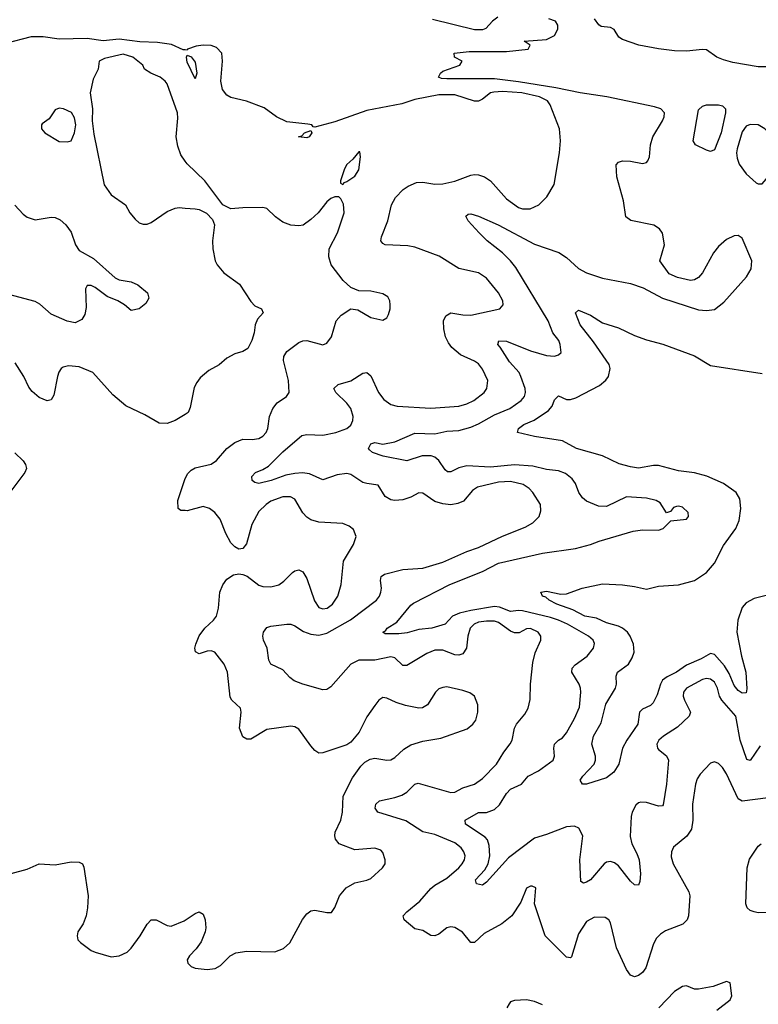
# Model space of a CAD drawing. Header units: inches. Extents: x 2143765 to 2212928, y 878963 to 1017374.
# Tile 64 of 256: x 2149172 to 2152870, y 931227 to 936157. Entities that reach past the tile are written whole.
import ezdxf

# ---------------------------------------------------------------- set-up
doc = ezdxf.new("R2010")
doc.units = ezdxf.units.IN
doc.header["$MEASUREMENT"] = 0
doc.layers.add('C1943', color=7, linetype='Continuous')
doc.layers.add('C1953', color=7, linetype='Continuous')

msp = doc.modelspace()

# ---------------------------------------------------------------- linework, layer by layer
at = {"layer": 'C1943', "color": 5}
for points, elevation in [([(2150000, 936005.3), (2149990, 936006.6), (2149932, 936032), (2149862.8, 936042.8), (2149773.6, 936046.4), (2149670, 936058.8), (2149590, 936051.6), (2149510, 936062.3), (2149370, 936059.3), (2149290, 936070.4), (2149230, 936071.8), (2149101.4, 936038.6)], 460), ([(2150000, 935449.5), (2149979.7, 935479.7), (2149963.3, 935523.3), (2149955.4, 935570), (2149964, 935664), (2149961.5, 935690), (2149910, 935836.3), (2149900.4, 935850), (2149874.7, 935870), (2149829.3, 935890), (2149797.2, 935910), (2149789.4, 935929.4), (2149738, 935970), (2149690, 935983.7), (2149597.5, 935962.5), (2149570.4, 935950), (2149565.3, 935910), (2149540.8, 935859.2), (2149524.4, 935790), (2149536.4, 935710), (2149535.5, 935650), (2149543.1, 935583.1), (2149595.6, 935330), (2149630, 935280.3), (2149701.6, 935230), (2149723.1, 935190), (2149750, 935158), (2149770, 935140.5), (2149790, 935133), (2149810, 935133), (2149830, 935141.6), (2149910, 935196.3), (2149950, 935213.4), (2149970, 935216.3), (2150000, 935214.2)], 480), ([(2149147.7, 935227.7), (2149190, 935183), (2149210, 935168.2), (2149250, 935155.5), (2149330, 935168.7), (2149350, 935166.7), (2149375.1, 935155.1), (2149403.8, 935130), (2149430, 935093.4), (2149451.7, 935030), (2149470, 935001.7), (2149541.3, 934961.3), (2149650, 934864.7), (2149670, 934854.7), (2149730, 934844.2), (2149764.4, 934830), (2149812.2, 934790), (2149818, 934762), (2149803.7, 934736.3), (2149770.7, 934710), (2149730, 934700.9), (2149697, 934730), (2149662.9, 934750), (2149610, 934771.7), (2149550, 934816.4), (2149530, 934826), (2149510, 934826), (2149501.3, 934810), (2149504.7, 934715.3), (2149499, 934681), (2149483.4, 934656.6), (2149450, 934639.5), (2149410, 934647.8), (2149330, 934682), (2149272.9, 934732.9), (2149250, 934746.4), (2149066, 934794)], 460), ([(2150000, 934180.7), (2149950, 934149.5), (2149910, 934134.5), (2149870, 934137), (2149798.3, 934178.3), (2149704.2, 934224.2), (2149638.2, 934278.2), (2149538, 934390), (2149470, 934418.8), (2149415.8, 934424.2), (2149390, 934417.4), (2149380.4, 934410), (2149368.3, 934391.7), (2149361.5, 934370), (2149343.4, 934276.6), (2149330, 934254.5), (2149310, 934248), (2149270, 934264.7), (2149235.4, 934295.4), (2149218, 934318), (2149192.4, 934370), (2149150, 934439)], 480), ([(2149147.7, 933987.7), (2149188.7, 933948.7), (2149202, 933930), (2149206, 933910), (2149198.4, 933890), (2149117.5, 933782.5)], 480), ([(2150000, 933698.9), (2149979.6, 933699.6), (2149965.6, 933710), (2149964.5, 933750), (2150000, 933859.1)], 480), ([(2149030, 931854.9), (2149210, 931903.9), (2149270, 931930.2), (2149350, 931925.2), (2149430, 931941.3), (2149470, 931939.5), (2149487.3, 931930), (2149493.4, 931913.4), (2149514.3, 931770), (2149511.8, 931710), (2149504.4, 931670), (2149490.2, 931629.8), (2149463.8, 931590), (2149459.1, 931570), (2149464, 931550), (2149477.1, 931537.1), (2149530, 931497.1), (2149550, 931488.5), (2149630, 931464.2), (2149670, 931470.3), (2149710, 931489.2), (2149730, 931507.6), (2149775.8, 931570), (2149810, 931628.2), (2149830, 931650.3), (2149856, 931650), (2149910, 931622), (2149930, 931618.9), (2149995.1, 931644.9), (2150000, 931648.2)], 480)]:
    msp.add_lwpolyline(points, dxfattribs=dict(at, elevation=elevation))
at = {"layer": 'C1943', "color": 5, "elevation": 480}
msp.add_lwpolyline([(2149370, 935713.6), (2149350, 935706), (2149319.5, 935660.5), (2149284.9, 935635.1), (2149281, 935630), (2149281, 935610), (2149298, 935590), (2149370, 935547.7), (2149410, 935544.9), (2149430, 935551.3), (2149446.6, 935590), (2149452.7, 935630), (2149446.3, 935666.3), (2149432.3, 935692.3), (2149391.5, 935711.5)], close=True, dxfattribs=at)
at = {"layer": 'C1953', "color": 5}
for points, elevation in [([(2152879, 932521), (2152830, 932448.2), (2152813.1, 932453.1), (2152778.8, 932550), (2152757, 932670), (2152686.8, 932750), (2152676.2, 932770), (2152666, 932810), (2152650, 932840.8), (2152630, 932856), (2152610, 932858.6), (2152590, 932852.9), (2152510.4, 932810), (2152495.6, 932790), (2152494.7, 932770), (2152500.2, 932750), (2152530.1, 932690.1), (2152524.2, 932670), (2152465.2, 932614.8), (2152394.9, 932570), (2152372, 932550), (2152361.7, 932530), (2152364.6, 932510), (2152370, 932502.4), (2152410.9, 932470.9), (2152420.7, 932450), (2152410, 932328.7), (2152394.3, 932225.7), (2152390, 932220.5), (2152370, 932219.8), (2152310, 932237.8), (2152281.4, 932238.6), (2152270, 932235.4), (2152256.4, 932223.6), (2152238, 932190), (2152232.8, 932167.2), (2152227.7, 932067.7), (2152236.3, 932030), (2152262.3, 931982.3), (2152273.1, 931950), (2152279.5, 931880.5), (2152277.4, 931842.6), (2152270, 931823.7), (2152250, 931825.1), (2152230, 931843.5), (2152170, 931920.4), (2152150, 931936.1), (2152130, 931943.1), (2152110, 931938.7), (2152098.9, 931930), (2152030, 931851.1), (2152010, 931838.3), (2151994.5, 931834.5), (2151981.4, 931841.4), (2151976.5, 931950), (2151991.9, 932070), (2151970.9, 932110), (2151950, 932119.8), (2151910, 932115.8), (2151810, 932076.8), (2151750, 932058.9), (2151619.2, 931960.8), (2151510, 931838.9), (2151490, 931824.2), (2151459, 931830), (2151453.6, 931850), (2151500.2, 931899.8), (2151517.5, 931930), (2151525.7, 931970), (2151522.4, 932022.4), (2151514.4, 932050), (2151503.4, 932063.4), (2151403.7, 932130), (2151402.7, 932150), (2151470, 932187.1), (2151510, 932187.6), (2151550, 932203.2), (2151574.2, 932225.8), (2151610, 932282.6), (2151630, 932304), (2151684.5, 932330), (2151717.2, 932370), (2151770, 932396.8), (2151843.8, 932450), (2151849.8, 932470), (2151846.4, 932510), (2151849.9, 932530.1), (2151869.7, 932550), (2151890, 932561.3), (2151910, 932586.5), (2151950, 932658.9), (2151974.2, 932714.2), (2151982.2, 932790), (2151980.3, 932810), (2151973.1, 932830), (2151936.8, 932890), (2151938.5, 932910), (2151953, 932927), (2152012.8, 932970), (2152044.7, 933010), (2152050, 933033.2), (2152043.5, 933050), (2152020.5, 933070), (2151914, 933130), (2151869.8, 933150), (2151830, 933163.5), (2151690, 933196.6), (2151670, 933199.3), (2151630, 933194.7), (2151575.1, 933215.1), (2151550, 933218.8), (2151430, 933199.8), (2151374.8, 933185.2), (2151339.7, 933170), (2151303.1, 933130), (2151236.3, 933110), (2151170, 933103.7), (2151112.5, 933087.5), (2151070, 933082), (2151002, 933082), (2150989.6, 933090), (2151003, 933097), (2151012.3, 933110), (2151059.7, 933140.3), (2151130, 933226.3), (2151143.9, 933236.1), (2151326.3, 933330), (2151490, 933394), (2151570, 933435.9), (2151790, 933485.9), (2151954, 933510), (2152030, 933529.1), (2152073.5, 933546.5), (2152243.3, 933596.7), (2152290, 933603), (2152370, 933600.5), (2152393.2, 933610), (2152432.1, 933647.9), (2152510, 933656), (2152521.2, 933670), (2152519.3, 933690), (2152490, 933716.2), (2152470, 933722), (2152460.4, 933719.6), (2152445.8, 933714.2), (2152430, 933695.3), (2152410, 933688.7), (2152378, 933738), (2152359, 933750), (2152310, 933762), (2152210, 933767.3), (2152110, 933720.5), (2152070, 933721.1), (2152010, 933746.6), (2151990, 933763.1), (2151971.6, 933790), (2151954.9, 933834.9), (2151938.6, 933858.6), (2151904.7, 933884.7), (2151870, 933898.5), (2151810, 933905), (2151741.5, 933921.5), (2151650, 933928.3), (2151530, 933916.8), (2151410, 933922.5), (2151370, 933913.9), (2151330, 933892.5), (2151313.7, 933893.7), (2151302.8, 933902.8), (2151270.7, 933950.7), (2151250, 933966.6), (2151232.7, 933972.7), (2151186.7, 933973.3), (2151110, 933947.8), (2150992.5, 933972.5), (2150939.3, 933990), (2150923.1, 934003.1), (2150918.7, 934010), (2150930, 934034), (2150950, 934039.6), (2150990, 934031.3), (2151050, 934043.5), (2151150, 934086.4), (2151250, 934083), (2151310, 934097), (2151370, 934099.5), (2151430, 934116.8), (2151470, 934133.2), (2151550, 934177.9), (2151625.3, 934210), (2151682.8, 934250), (2151698.8, 934270), (2151705.3, 934290), (2151702.9, 934310), (2151681.7, 934370), (2151672.1, 934390), (2151624.3, 934444.3), (2151578, 934518), (2151566.2, 934530), (2151571.5, 934548.5), (2151610, 934547.7), (2151730, 934499.5), (2151810, 934475.9), (2151850, 934472.8), (2151870, 934478.4), (2151882.9, 934490), (2151878.8, 934530), (2151870.7, 934550), (2151841.4, 934590), (2151818.3, 934650), (2151655.9, 934915.9), (2151630, 934949.8), (2151590, 934989), (2151512.3, 935050), (2151472.6, 935090), (2151418, 935150), (2151406.2, 935173.8), (2151417, 935183), (2151430, 935184.9), (2151470, 935174), (2151568.4, 935130), (2151750, 935032.6), (2151871.5, 934991.5), (2151910, 934966.9), (2151970, 934911.3), (2152010, 934889.2), (2152090, 934862.8), (2152230, 934836.4), (2152293.7, 934813.7), (2152390, 934763.1), (2152570, 934704.9), (2152610, 934700.4), (2152650, 934706), (2152697, 934743), (2152811, 934870), (2152833.7, 934910), (2152836.9, 934950), (2152790, 935064), (2152770, 935076), (2152750, 935075.1), (2152710, 935056.2), (2152670, 935021.3), (2152645.5, 934990), (2152590, 934889), (2152570, 934866), (2152550, 934855.1), (2152530, 934852), (2152465.8, 934865.8), (2152424.4, 934884.4), (2152377.2, 934950), (2152399.6, 935030), (2152390, 935088.7), (2152375.1, 935110), (2152347.5, 935127.5), (2152231.9, 935151.9), (2152206, 935170), (2152194.5, 935250), (2152162.3, 935370), (2152158, 935430), (2152170, 935444), (2152190, 935450.4), (2152230, 935448.4), (2152290, 935437.1), (2152310, 935442), (2152317, 935450), (2152325.6, 935470), (2152330.8, 935530), (2152342, 935570), (2152390.9, 935650), (2152398, 935670), (2152399.8, 935690), (2152382, 935710), (2152350, 935721.1), (2152111.5, 935771.5), (2151978.4, 935790), (2151855.7, 935815.7), (2151670, 935845.9), (2151550, 935861.5), (2151310, 935860.4), (2151283.3, 935863.3), (2151269.2, 935870), (2151279, 935890), (2151290, 935898.8), (2151375.3, 935930), (2151388, 935950), (2151348.7, 935970), (2151348, 935990), (2151422.6, 935997.4), (2151610, 935998), (2151718, 936010), (2151728, 936030), (2151698, 936050), (2151810, 936058.6), (2151850, 936078.5), (2151866.6, 936110), (2151867.1, 936130), (2151854.7, 936150), (2151820.7, 936160.7)], 440), ([(2151566, 936170), (2151539.8, 936150), (2151506.7, 936113.3), (2151490, 936106.6), (2151450, 936105.8), (2151238.8, 936158.8)], 440), ([(2152958.7, 935921.3), (2152870, 935921.8), (2152743, 935943), (2152695.8, 935955.8), (2152661.6, 935970), (2152610, 936006.3), (2152590, 936008.4), (2152510, 936000.1), (2152450, 936001.8), (2152370, 936011.1), (2152271.2, 936030), (2152190, 936058.4), (2152172.5, 936070), (2152147.6, 936107.6), (2152130, 936117.5), (2152083.7, 936123.7), (2152071.7, 936131.7), (2152050, 936161.3)], 420), ([(2152919.6, 932260.4), (2152790, 932244.8), (2152770, 932256.9), (2152710, 932380.7), (2152690, 932413.6), (2152670, 932433.6), (2152650, 932440.7), (2152630, 932434), (2152579.8, 932380.2), (2152563.9, 932356.1), (2152555.9, 932330), (2152540.9, 932230), (2152541.7, 932150), (2152535.2, 932104.8), (2152511.6, 932068.4), (2152445.4, 932014.6), (2152434.9, 931990), (2152434, 931966), (2152444.4, 931930), (2152522.6, 931790), (2152527.2, 931770), (2152521.4, 931670), (2152513.5, 931650), (2152491.5, 931628.5), (2152405.5, 931594.5), (2152380.8, 931579.2), (2152360.8, 931559.2), (2152345.2, 931530), (2152306.5, 931410), (2152290, 931386.9), (2152270, 931371.2), (2152250, 931364.4), (2152230, 931372.8), (2152210, 931401.3), (2152160.2, 931510), (2152130, 931636), (2152121.6, 931650), (2152102.6, 931662.6), (2152050, 931664), (2152010, 931642), (2151970, 931580.7), (2151934.2, 931465.8), (2151930, 931460.7), (2151910, 931463.1), (2151802.3, 931570), (2151749.6, 931730), (2151756, 931810), (2151738.4, 931818.4), (2151730, 931819.5), (2151710, 931809.2), (2151680.5, 931739.5), (2151635.6, 931670), (2151586, 931630), (2151497.9, 931582.1), (2151450, 931537.4), (2151430, 931537.4), (2151388.4, 931588.4), (2151350, 931612), (2151330, 931614.7), (2151310, 931609.7), (2151270, 931579.2), (2151250, 931569.8), (2151230, 931571), (2151190, 931597.2), (2151150, 931606), (2151097.6, 931650), (2151091.8, 931670), (2151109.6, 931690), (2151175.6, 931744.4), (2151230, 931807.9), (2151250, 931824.4), (2151310, 931858.7), (2151370, 931911), (2151387.5, 931930), (2151398.3, 931950), (2151401.8, 931970), (2151396, 931990), (2151382.7, 932010), (2151350, 932035), (2151250, 932077.6), (2151190, 932091.5), (2151105.2, 932145.2), (2150964.5, 932190), (2150951.5, 932210), (2150955.1, 932230), (2150974.1, 932245.9), (2151050, 932262.1), (2151085.6, 932274.4), (2151109.9, 932290.1), (2151150, 932329.1), (2151166.3, 932333.7), (2151331.4, 932288.6), (2151350, 932290.2), (2151390, 932311.3), (2151449.4, 932330), (2151490, 932357.6), (2151559.8, 932430), (2151595.6, 932490), (2151627.9, 932532.1), (2151638.3, 932550), (2151649.8, 932610), (2151659.1, 932630), (2151700.8, 932679.2), (2151717.4, 932710), (2151727.2, 932752.8), (2151728.9, 932830), (2151740.7, 932939.3), (2151752.8, 932987.2), (2151781.7, 933050), (2151781.7, 933070), (2151768.3, 933090), (2151730, 933108.8), (2151710, 933106.6), (2151672, 933088), (2151650, 933087.4), (2151630, 933095), (2151570, 933138.5), (2151550, 933145.4), (2151510, 933145.7), (2151470, 933139.9), (2151446.7, 933130), (2151427.7, 933110), (2151415.7, 933070), (2151408.8, 933011.2), (2151390, 932982), (2151370, 932976.2), (2151350, 932977.5), (2151290, 932999.6), (2151250, 932999.9), (2151210, 932983.9), (2151110, 932923.8), (2151090, 932923.9), (2151050, 932961.4), (2151030, 932966.6), (2150950, 932949.9), (2150870, 932949.9), (2150830, 932929.8), (2150730, 932817.6), (2150710, 932804.2), (2150690, 932802.4), (2150590, 932829.8), (2150547, 932847), (2150524.2, 932864.2), (2150490, 932902), (2150429.8, 932929.8), (2150419.7, 932950), (2150411, 933011), (2150393, 933050), (2150389.6, 933070), (2150392.8, 933090), (2150410, 933113.4), (2150430, 933120.8), (2150510, 933130.2), (2150530, 933130.2), (2150550, 933122), (2150593.1, 933093.1), (2150630, 933080.4), (2150670, 933076.3), (2150710, 933085.7), (2150827.9, 933152.1), (2150959.3, 933250), (2150973.5, 933270), (2150980.7, 933290), (2150982.9, 933310), (2150977.8, 933350), (2150982.6, 933370), (2150998.7, 933381.3), (2151090, 933404), (2151190, 933411), (2151290, 933441.5), (2151410, 933495.1), (2151470, 933514), (2151590, 933570.9), (2151703.4, 933616.6), (2151741.7, 933638.3), (2151772.4, 933670), (2151781.5, 933698.5), (2151780.4, 933730), (2151741.6, 933790), (2151723.5, 933810), (2151692.6, 933830), (2151630, 933845.4), (2151570, 933841.5), (2151463.7, 933816.3), (2151439.7, 933800.3), (2151393.5, 933746.5), (2151365.5, 933734.5), (2151330, 933728.8), (2151290, 933732.7), (2151250, 933745.4), (2151190, 933787.1), (2151170, 933788.4), (2151130, 933765.8), (2151090, 933752.3), (2151050, 933749), (2151030, 933753.6), (2151002.3, 933770), (2150967.3, 933827.3), (2150910, 933834.2), (2150890, 933840.7), (2150830, 933880.2), (2150810, 933885.4), (2150761.3, 933878.7), (2150690, 933853), (2150622.7, 933882.7), (2150587.5, 933887.5), (2150550, 933885.4), (2150503.8, 933876.2), (2150430.5, 933850), (2150370, 933835.1), (2150350, 933839.5), (2150336, 933850), (2150334.5, 933870), (2150352.7, 933890), (2150390, 933904.9), (2150417.7, 933922.3), (2150490, 933993.7), (2150584.9, 934075), (2150610, 934080.2), (2150690, 934076.3), (2150754.5, 934090), (2150809.8, 934110), (2150830, 934127.6), (2150839.9, 934150), (2150841.1, 934170), (2150830.5, 934210), (2150810, 934237.8), (2150755.3, 934290), (2150744.4, 934310), (2150766.6, 934330), (2150830.5, 934349.5), (2150890, 934387.2), (2150910, 934390.4), (2150930, 934374), (2150969.3, 934290), (2150995.7, 934255.7), (2151030, 934231.1), (2151061.5, 934221.5), (2151230, 934212.3), (2151370, 934221.6), (2151410, 934233.2), (2151445.1, 934250), (2151497.2, 934290), (2151510.8, 934310), (2151516.2, 934350), (2151490, 934407.8), (2151470, 934434.7), (2151450, 934448), (2151379.4, 934479.4), (2151335.3, 934515.3), (2151318.7, 934538.7), (2151304.6, 934570), (2151294.8, 934610), (2151293.3, 934650), (2151305.2, 934674.8), (2151330, 934689.1), (2151390, 934678.9), (2151430, 934678), (2151576, 934710), (2151593.3, 934730), (2151591.3, 934750), (2151569.7, 934790), (2151510, 934862.6), (2151470, 934889.8), (2151370, 934912), (2151272.3, 934972.3), (2151150, 935018.8), (2151115.2, 935024.7), (2151002, 935030), (2150990, 935036), (2150980.7, 935050), (2150983, 935070), (2151014.8, 935150), (2151033.5, 935230), (2151053.5, 935266.5), (2151092.7, 935307.3), (2151116.6, 935323.4), (2151158.3, 935341.7), (2151190, 935343.6), (2151250, 935333.4), (2151290, 935334.6), (2151351, 935349), (2151430, 935378.4), (2151450, 935382.6), (2151470, 935379.7), (2151498.4, 935370), (2151529.5, 935349.5), (2151610, 935260.7), (2151670, 935217.2), (2151690, 935209.3), (2151728, 935210), (2151771.8, 935230), (2151812, 935270), (2151848.2, 935331.8), (2151874.2, 935490), (2151879.1, 935550), (2151875.4, 935610), (2151827.4, 935730), (2151814.2, 935750), (2151774.3, 935770), (2151686.6, 935790), (2151590, 935797.4), (2151545.7, 935794.3), (2151528.8, 935790), (2151490, 935759.1), (2151470, 935749.8), (2151450, 935749.8), (2151350, 935780.2), (2151270, 935781.1), (2151150, 935757.8), (2151084.9, 935735.1), (2150910, 935702.9), (2150750, 935646.2), (2150650, 935619), (2150641.2, 935621.2), (2150635.3, 935630), (2150614.5, 935634.5), (2150510, 935645.8), (2150458.4, 935670), (2150395.4, 935715.4), (2150308.4, 935748.4), (2150230, 935767.3), (2150210, 935778.5), (2150188.2, 935808.2), (2150179.5, 935850), (2150188, 935950), (2150183.8, 935990), (2150157, 936017), (2150130, 936028.4), (2150090.1, 936029.9), (2150056, 936024), (2150012.4, 936010), (2150010, 936004), (2150000, 936005.3)], 460), ([(2150000, 933859.1), (2150000.2, 933859.8), (2150014.7, 933885.3), (2150030, 933901.5), (2150050, 933912.6), (2150130, 933931.3), (2150158.3, 933950), (2150209.9, 934010.1), (2150250, 934040.3), (2150290, 934056.9), (2150335.8, 934055.8), (2150370, 934060.3), (2150390, 934072.2), (2150406.3, 934090), (2150414.5, 934110), (2150423.5, 934170), (2150439.8, 934210), (2150461.9, 934238.1), (2150507.3, 934270), (2150520.5, 934290), (2150518.5, 934350), (2150493.1, 934450), (2150494.2, 934470), (2150510, 934495.6), (2150570, 934540.3), (2150590, 934548.8), (2150610, 934550.3), (2150690, 934528.7), (2150710, 934538), (2150732.6, 934570), (2150756.9, 934650), (2150781.7, 934678.3), (2150830, 934708.8), (2150864.9, 934704.9), (2150930, 934666.7), (2150990, 934653.4), (2151010, 934664.9), (2151019.4, 934680.6), (2151027.3, 934710), (2151027.3, 934730), (2151024.5, 934750), (2151015.1, 934770), (2150990, 934784.5), (2150930, 934797.6), (2150870, 934799.6), (2150830, 934815.6), (2150791.5, 934851.5), (2150732.3, 934930), (2150719.7, 934970), (2150722, 935010), (2150763.1, 935090), (2150796, 935190), (2150792.6, 935232.6), (2150780.1, 935260.1), (2150769.4, 935269.4), (2150750, 935269.5), (2150730, 935262), (2150710, 935245.6), (2150666, 935190), (2150630, 935156.2), (2150591.8, 935128.2), (2150570, 935125.1), (2150530, 935127.8), (2150490, 935143.6), (2150452.3, 935170), (2150410, 935212), (2150390, 935216.2), (2150290, 935215.6), (2150230, 935209.2), (2150189.3, 935229.3), (2150098.4, 935350), (2150010, 935434.7), (2150000, 935449.5)], 480), ([(2150000, 935214.2), (2150050.6, 935210.6), (2150070, 935207.3), (2150107.9, 935187.9), (2150136.8, 935156.8), (2150146.8, 935130), (2150137.6, 935050), (2150138.9, 935010), (2150150.3, 934950), (2150161.5, 934930), (2150193.4, 934890), (2150272.4, 934832.4), (2150330, 934746), (2150350, 934724.7), (2150382, 934710), (2150391, 934690), (2150362, 934658), (2150350.5, 934630), (2150346.4, 934590), (2150334.4, 934550), (2150314, 934510), (2150290, 934495.1), (2150250, 934484.5), (2150210, 934462.9), (2150170, 934429.5), (2150119.5, 934400.5), (2150076.5, 934363.5), (2150058.7, 934341.3), (2150045.3, 934314.7), (2150025.1, 934214.9), (2150014.9, 934190), (2150000, 934180.7)], 480), ([(2152930, 933279.8), (2152850, 933259.9), (2152810, 933237.6), (2152790, 933213.2), (2152766.9, 933150), (2152762.6, 933090), (2152785.4, 932970), (2152807.2, 932890), (2152812.6, 932807.4), (2152810, 932787), (2152790, 932785.7), (2152770, 932798.3), (2152750, 932824), (2152724.2, 932884.2), (2152701.4, 932921.4), (2152650, 932979.2), (2152630, 932983), (2152583.8, 932956.2), (2152510, 932924.7), (2152461, 932890), (2152413.2, 932866.8), (2152390.1, 932850), (2152379.6, 932830), (2152363.5, 932776.5), (2152342.9, 932737.1), (2152330, 932723.5), (2152290, 932705.3), (2152275.4, 932690), (2152266.7, 932630), (2152212.1, 932550), (2152190.2, 932510), (2152171.7, 932430), (2152147.4, 932390), (2152110, 932360.4), (2152010, 932329.7), (2151989.3, 932330), (2151978.4, 932350), (2151991.6, 932370), (2152047.8, 932430), (2152055.6, 932450), (2152055.1, 932470), (2152036.8, 932530), (2152045, 932570), (2152083.9, 932636.1), (2152106, 932730), (2152154.9, 932810), (2152159.9, 932830), (2152158.5, 932870), (2152164.6, 932890), (2152219.8, 932930), (2152238.8, 932961.2), (2152248.9, 932990), (2152244.6, 933030), (2152229.1, 933070), (2152215, 933090), (2152189.9, 933109.9), (2152170, 933120.2), (2152110, 933137), (2152060.8, 933160.8), (2152001.1, 933170), (2151942.1, 933202.1), (2151861.6, 933230), (2151822.9, 933250), (2151805.6, 933265.6), (2151789.3, 933270), (2151782, 933290), (2151810, 933295.5), (2151881.6, 933281.6), (2151910, 933283), (2151988.7, 933311.3), (2152090, 933332.4), (2152190, 933327.4), (2152250, 933319.5), (2152310, 933305.3), (2152370, 933320.3), (2152470, 933327.3), (2152550, 933348.8), (2152610.3, 933389.7), (2152650, 933435.6), (2152695.9, 933524.1), (2152758.3, 933610), (2152774.5, 933650), (2152783.1, 933710), (2152777.3, 933757.3), (2152759.6, 933790), (2152695.6, 933835.6), (2152612, 933872), (2152550, 933888.1), (2152470, 933898.1), (2152370, 933924.6), (2152345.4, 933925.4), (2152270, 933911.2), (2152230, 933917.9), (2152173.6, 933933.6), (2152090, 933973.6), (2151959.7, 934010), (2151890, 934049.1), (2151750, 934069.8), (2151664, 934090), (2151669.6, 934110), (2151695.6, 934130), (2151747.3, 934152.7), (2151819.6, 934200.4), (2151837.6, 934222.4), (2151850, 934253), (2151870, 934273), (2151910, 934255.3), (2151930, 934255.3), (2151957, 934263), (2152074.5, 934325.4), (2152107.4, 934352.6), (2152120.4, 934370), (2152129, 934410), (2152123.2, 934430), (2152044.2, 934544.2), (2151977.7, 934630), (2151955.1, 934690), (2151970, 934703), (2152030, 934677.2), (2152090, 934639.1), (2152170, 934614.9), (2152250, 934575.3), (2152310, 934553.6), (2152392, 934532), (2152550, 934474.3), (2152630, 934425.8), (2152890, 934384.9)], 420), ([(2150000, 931648.2), (2150050, 931682), (2150070, 931690.4), (2150090, 931678.8), (2150101.3, 931650), (2150104.2, 931610), (2150100.3, 931590), (2150080.2, 931539.8), (2150055.2, 931504.8), (2150022, 931470), (2150010.7, 931450), (2150013.7, 931433.7), (2150030, 931417.3), (2150050, 931408.4), (2150110, 931401.3), (2150150, 931406), (2150177.7, 931422.3), (2150226.6, 931470), (2150255, 931485), (2150310, 931493), (2150449.8, 931490.2), (2150493.1, 931506.9), (2150525.3, 931534.7), (2150587.8, 931652.2), (2150610, 931680.5), (2150630, 931694.9), (2150650, 931698), (2150710, 931686.8), (2150732.9, 931687.1), (2150750, 931712), (2150774, 931770), (2150807.3, 931810), (2150850, 931835.6), (2150910, 931848.5), (2150930, 931858), (2150989, 931910), (2151001.2, 931930), (2151001.2, 931950), (2150990, 931988), (2150979.5, 931999.5), (2150949.4, 932009.4), (2150850, 932000.4), (2150771.6, 932031.6), (2150753.7, 932053.7), (2150749.8, 932070), (2150751.8, 932090), (2150779.3, 932150), (2150789, 932190), (2150792.2, 932270), (2150838.3, 932361.7), (2150880.6, 932419.4), (2150900.6, 932439.4), (2150926.1, 932453.9), (2150950, 932459.1), (2151010, 932450.3), (2151030, 932451.8), (2151050, 932462.6), (2151095.3, 932504.7), (2151130, 932526), (2151190, 932544.9), (2151280.7, 932559.3), (2151412.7, 932607.3), (2151441.6, 932630), (2151455.4, 932650), (2151466.6, 932690), (2151466.5, 932726.5), (2151450, 932769.3), (2151426, 932786), (2151390, 932799.1), (2151310, 932816.4), (2151290, 932814.3), (2151270, 932806), (2151254, 932790), (2151213.2, 932726.8), (2151189, 932711), (2151170, 932709.7), (2151103.6, 932723.6), (2151057.8, 932737.8), (2151010, 932759.5), (2150990, 932762.7), (2150970.5, 932749.5), (2150950, 932724), (2150910, 932666), (2150872.2, 932590), (2150830, 932539.5), (2150810, 932527), (2150690, 932486), (2150670, 932484.2), (2150650, 932498), (2150630, 932521.1), (2150570, 932605.4), (2150550, 932617.2), (2150530, 932619.7), (2150410, 932603.1), (2150330, 932555.1), (2150310, 932554), (2150290, 932567.3), (2150271.8, 932610), (2150281.5, 932690), (2150276.9, 932710), (2150233.7, 932750), (2150225.6, 932765.6), (2150212.7, 932890), (2150195.3, 932930), (2150149.5, 932990), (2150130, 932997.1), (2150110, 932995.9), (2150070, 932982.7), (2150052.4, 932992.4), (2150049, 933010), (2150053.3, 933030), (2150070, 933072), (2150098.5, 933110), (2150142.7, 933150), (2150157.7, 933170), (2150167.8, 933210), (2150174.8, 933290), (2150190, 933328.2), (2150210, 933356), (2150243, 933377), (2150270, 933382), (2150290, 933379), (2150310.2, 933370.2), (2150370, 933326), (2150390, 933319.6), (2150430, 933317.3), (2150470, 933327.8), (2150494.5, 933345.5), (2150538.7, 933390), (2150550, 933398.3), (2150570, 933402.6), (2150590, 933392.2), (2150610, 933359.3), (2150647.9, 933247.9), (2150670, 933214.4), (2150690, 933206.7), (2150711.5, 933210), (2150737.7, 933230), (2150765.3, 933270), (2150781.4, 933330), (2150793.9, 933446.1), (2150844.2, 933530), (2150857, 933570), (2150843.9, 933603.9), (2150822, 933622), (2150790, 933634), (2150670, 933641.2), (2150630, 933653.5), (2150610, 933666.8), (2150590, 933688.7), (2150550, 933756.8), (2150527.7, 933767.7), (2150490, 933767.8), (2150430, 933746), (2150406, 933730), (2150370, 933694.2), (2150335.1, 933630), (2150307.9, 933532.1), (2150290, 933509.6), (2150270, 933506.3), (2150250, 933517.6), (2150230, 933538.4), (2150204.2, 933584.2), (2150175.8, 933655.8), (2150149.6, 933690), (2150122, 933710), (2150090, 933719.8), (2150010, 933698.5), (2150000, 933698.9)], 480), ([(2152930, 931686.3), (2152870, 931685.6), (2152850, 931689.6), (2152830, 931697), (2152815.1, 931710), (2152807.8, 931730), (2152815.1, 931910), (2152826.6, 931953.4), (2152870, 932019.1), (2152885.2, 932030)], 460), ([(2152662, 931198), (2152729.4, 931250), (2152737, 931270), (2152730, 931335.3), (2152710, 931341.2), (2152644.2, 931315.8), (2152570, 931302.6), (2152550, 931303.6), (2152510, 931319.5), (2152490, 931317), (2152450, 931291.8), (2152371.8, 931210)], 480), ([(2151790, 931225.1), (2151750, 931242), (2151710, 931249.4), (2151650, 931246.6), (2151630, 931239.3), (2151622, 931230), (2151610.6, 931210)], 480)]:
    msp.add_lwpolyline(points, dxfattribs=dict(at, elevation=elevation))
for points, elevation in [([(2150050, 935860.7), (2150010, 935943.7), (2150006.6, 935970), (2150010, 935978.8), (2150030, 935970.3), (2150050, 935944.9), (2150059.2, 935890)], 460), ([(2152630, 935496.4), (2152610, 935503.1), (2152556.2, 935530), (2152543.9, 935550), (2152570, 935706), (2152590, 935724.8), (2152610, 935730.1), (2152671.3, 935731.3), (2152690, 935725.8), (2152705.8, 935710), (2152706.1, 935690), (2152683.3, 935590), (2152650, 935505.1)], 420), ([(2152830, 935632.5), (2152810, 935623.5), (2152790, 935596.2), (2152764, 935510), (2152760.6, 935490), (2152763.6, 935463.6), (2152773.7, 935433.7), (2152810, 935384.9), (2152859.8, 935339.8), (2152870, 935334.8), (2152890, 935336), (2152910, 935358), (2152937.5, 935422.5), (2152950, 935472), (2152951.8, 935531.8), (2152935.3, 935575.3), (2152903.5, 935610), (2152870, 935629.8)], 440), ([(2150610, 935566), (2150568.7, 935570), (2150584, 935576), (2150598, 935590), (2150630, 935602), (2150634.8, 935590), (2150621, 935570)], 460), ([(2150870, 935495.3), (2150840.7, 935459.3), (2150810, 935432.3), (2150799.1, 935410), (2150778, 935350), (2150778, 935338), (2150790, 935332), (2150798, 935342), (2150810, 935346.8), (2150850, 935374), (2150870, 935406), (2150879, 935470), (2150874.6, 935494.6)], 480)]:
    msp.add_lwpolyline(points, close=True, dxfattribs=dict(at, elevation=elevation))

doc.saveas('drawing.dxf')
